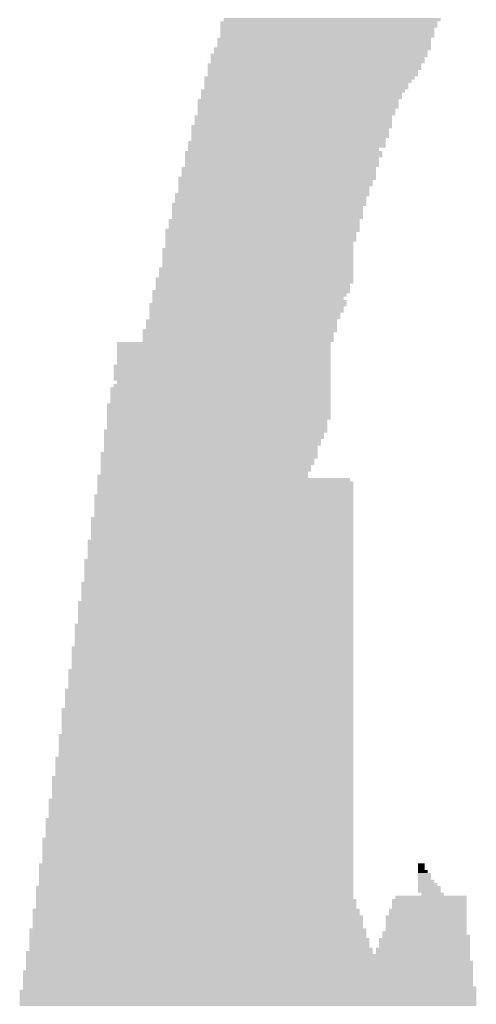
# Model space of a CAD drawing. Extents: x 0 to 579, y 0 to 878.
# Tile 16 of 34: x 160 to 198, y 522 to 604. Entities that reach past the tile are written whole.
import ezdxf

# ---------------------------------------------------------------- set-up
doc = ezdxf.new("R2010")
doc.units = 0
doc.header["$MEASUREMENT"] = 0

msp = doc.modelspace()

# ---------------------------------------------------------------- linework, layer by layer
at = {"color": 7, "linetype": 'Continuous', "lineweight": 0}
for points in [[(176.235, 603.33), (194.29, 603.33), (176.235, 603.599), (194.29, 603.599)], [(176.505, 603.599), (194.559, 603.599), (176.505, 603.869), (194.559, 603.869)], [(176.235, 603.061), (194.29, 603.061), (176.235, 603.33), (194.29, 603.33)], [(176.235, 602.791), (194.021, 602.791), (176.235, 603.061), (194.021, 603.061)], [(176.235, 602.522), (194.021, 602.522), (176.235, 602.791), (194.021, 602.791)], [(175.966, 601.983), (193.751, 601.983), (175.966, 602.252), (193.751, 602.252)], [(175.966, 601.714), (193.751, 601.714), (175.966, 601.983), (193.751, 601.983)], [(176.235, 602.252), (194.021, 602.252), (176.235, 602.522), (194.021, 602.522)], [(175.696, 601.175), (193.751, 601.175), (175.696, 601.444), (193.751, 601.444)], [(175.696, 600.906), (193.482, 600.906), (175.696, 601.175), (193.482, 601.175)], [(175.966, 601.444), (193.751, 601.444), (175.966, 601.714), (193.751, 601.714)], [(175.427, 600.636), (193.482, 600.636), (175.427, 600.906), (193.482, 600.906)], [(175.427, 600.367), (193.212, 600.367), (175.427, 600.636), (193.212, 600.636)], [(175.427, 600.098), (193.212, 600.098), (175.427, 600.367), (193.212, 600.367)], [(175.157, 599.828), (192.943, 599.828), (175.157, 600.098), (192.943, 600.098)], [(175.157, 599.559), (192.943, 599.559), (175.157, 599.828), (192.943, 599.828)], [(175.157, 599.29), (192.673, 599.29), (175.157, 599.559), (192.673, 599.559)], [(174.888, 598.751), (192.404, 598.751), (174.888, 599.02), (192.404, 599.02)], [(174.888, 598.482), (192.134, 598.482), (174.888, 598.751), (192.134, 598.751)], [(175.157, 599.02), (192.673, 599.02), (175.157, 599.29), (192.673, 599.29)], [(174.618, 597.674), (191.595, 597.674), (174.618, 597.943), (191.595, 597.943)], [(174.888, 598.212), (191.865, 598.212), (174.888, 598.482), (191.865, 598.482)], [(174.888, 597.943), (191.865, 597.943), (174.888, 598.212), (191.865, 598.212)], [(174.349, 596.866), (191.056, 596.866), (174.349, 597.135), (191.056, 597.135)], [(174.618, 597.404), (191.326, 597.404), (174.618, 597.674), (191.326, 597.674)], [(174.618, 597.135), (191.326, 597.135), (174.618, 597.404), (191.326, 597.404)], [(174.349, 596.596), (191.056, 596.596), (174.349, 596.866), (191.056, 596.866)], [(174.349, 596.327), (191.056, 596.327), (174.349, 596.596), (191.056, 596.596)], [(174.349, 596.058), (190.787, 596.058), (174.349, 596.327), (190.787, 596.327)], [(174.08, 595.519), (190.517, 595.519), (174.08, 595.788), (190.517, 595.788)], [(174.08, 595.25), (190.517, 595.25), (174.08, 595.519), (190.517, 595.519)], [(174.349, 595.788), (190.787, 595.788), (174.349, 596.058), (190.787, 596.058)], [(173.81, 594.711), (190.517, 594.711), (173.81, 594.98), (190.517, 594.98)], [(173.81, 594.442), (190.248, 594.442), (173.81, 594.711), (190.248, 594.711)], [(174.08, 594.98), (190.517, 594.98), (174.08, 595.25), (190.517, 595.25)], [(173.81, 594.172), (190.248, 594.172), (173.81, 594.442), (190.248, 594.442)], [(173.81, 593.903), (190.248, 593.903), (173.81, 594.172), (190.248, 594.172)], [(173.81, 593.633), (189.978, 593.633), (173.81, 593.903), (189.978, 593.903)], [(173.271, 592.556), (189.709, 592.556), (173.271, 592.825), (189.709, 592.825)], [(173.541, 593.364), (189.978, 593.364), (173.541, 593.633), (189.978, 593.633)], [(173.541, 593.095), (189.978, 593.095), (173.541, 593.364), (189.978, 593.364)], [(173.541, 592.825), (189.439, 592.825), (173.541, 593.095), (189.439, 593.095)], [(173.271, 592.287), (189.709, 592.287), (173.271, 592.556), (189.709, 592.556)], [(173.271, 592.017), (189.439, 592.017), (173.271, 592.287), (189.439, 592.287)], [(173.271, 591.748), (189.439, 591.748), (173.271, 592.017), (189.439, 592.017)], [(173.002, 591.209), (189.17, 591.209), (173.002, 591.479), (189.17, 591.479)], [(173.002, 590.94), (189.17, 590.94), (173.002, 591.209), (189.17, 591.209)], [(173.271, 591.479), (189.439, 591.479), (173.271, 591.748), (189.439, 591.748)], [(172.732, 590.401), (189.17, 590.401), (172.732, 590.671), (189.17, 590.671)], [(172.732, 590.132), (188.901, 590.132), (172.732, 590.401), (188.901, 590.401)], [(173.002, 590.671), (189.17, 590.671), (173.002, 590.94), (189.17, 590.94)], [(172.732, 589.863), (188.901, 589.863), (172.732, 590.132), (188.901, 590.132)], [(172.732, 589.593), (188.631, 589.593), (172.732, 589.863), (188.631, 589.863)], [(172.732, 589.324), (188.631, 589.324), (172.732, 589.593), (188.631, 589.593)], [(172.463, 589.055), (188.631, 589.055), (172.463, 589.324), (188.631, 589.324)], [(172.463, 588.785), (188.362, 588.785), (172.463, 589.055), (188.362, 589.055)], [(172.463, 588.516), (188.362, 588.516), (172.463, 588.785), (188.362, 588.785)], [(172.193, 588.247), (188.362, 588.247), (172.193, 588.516), (188.362, 588.516)], [(172.193, 587.977), (188.092, 587.977), (172.193, 588.247), (188.092, 588.247)], [(172.193, 587.708), (188.092, 587.708), (172.193, 587.977), (188.092, 587.977)], [(171.924, 586.9), (187.823, 586.9), (171.924, 587.169), (187.823, 587.169)], [(172.193, 587.439), (188.092, 587.439), (172.193, 587.708), (188.092, 587.708)], [(172.193, 587.169), (188.092, 587.169), (172.193, 587.439), (188.092, 587.439)], [(171.654, 586.092), (187.823, 586.092), (171.654, 586.361), (187.823, 586.361)], [(171.924, 586.631), (187.823, 586.631), (171.924, 586.9), (187.823, 586.9)], [(171.924, 586.361), (187.823, 586.361), (171.924, 586.631), (187.823, 586.631)], [(171.654, 585.823), (187.553, 585.823), (171.654, 586.092), (187.553, 586.092)], [(171.654, 585.553), (187.553, 585.553), (171.654, 585.823), (187.553, 585.823)], [(171.654, 585.284), (187.553, 585.284), (171.654, 585.553), (187.553, 585.553)], [(171.385, 584.476), (187.284, 584.476), (171.385, 584.745), (187.284, 584.745)], [(171.654, 585.014), (187.284, 585.014), (171.654, 585.284), (187.284, 585.284)], [(171.654, 584.745), (187.284, 584.745), (171.654, 585.014), (187.284, 585.014)], [(171.385, 584.206), (187.284, 584.206), (171.385, 584.476), (187.284, 584.476)], [(171.385, 583.937), (187.284, 583.937), (171.385, 584.206), (187.284, 584.206)], [(171.385, 583.668), (187.284, 583.668), (171.385, 583.937), (187.284, 583.937)], [(171.115, 582.86), (187.284, 582.86), (171.115, 583.129), (187.284, 583.129)], [(171.385, 583.398), (187.284, 583.398), (171.385, 583.668), (187.284, 583.668)], [(171.385, 583.129), (187.284, 583.129), (171.385, 583.398), (187.284, 583.398)], [(170.846, 582.052), (187.284, 582.052), (170.846, 582.321), (187.284, 582.321)], [(171.115, 582.59), (187.284, 582.59), (171.115, 582.86), (187.284, 582.86)], [(171.115, 582.321), (187.284, 582.321), (171.115, 582.59), (187.284, 582.59)], [(170.846, 581.782), (187.284, 581.782), (170.846, 582.052), (187.284, 582.052)], [(170.846, 581.513), (187.014, 581.513), (170.846, 581.782), (187.014, 581.782)], [(170.846, 581.244), (187.014, 581.244), (170.846, 581.513), (187.014, 581.513)], [(170.576, 580.974), (187.014, 580.974), (170.576, 581.244), (187.014, 581.244)], [(170.576, 580.705), (186.745, 580.705), (170.576, 580.974), (186.745, 580.974)], [(170.576, 580.436), (186.475, 580.436), (170.576, 580.705), (186.475, 580.705)], [(170.307, 579.897), (186.745, 579.897), (170.307, 580.166), (186.745, 580.166)], [(170.307, 579.628), (186.475, 579.628), (170.307, 579.897), (186.475, 579.897)], [(170.576, 580.166), (186.745, 580.166), (170.576, 580.436), (186.745, 580.436)], [(170.307, 579.358), (186.475, 579.358), (170.307, 579.628), (186.475, 579.628)], [(170.307, 579.089), (186.206, 579.089), (170.307, 579.358), (186.206, 579.358)], [(170.307, 578.82), (186.206, 578.82), (170.307, 579.089), (186.206, 579.089)], [(170.037, 578.55), (185.936, 578.55), (170.037, 578.82), (185.936, 578.82)], [(170.037, 578.281), (185.936, 578.281), (170.037, 578.55), (185.936, 578.55)], [(170.037, 578.012), (185.936, 578.012), (170.037, 578.281), (185.936, 578.281)], [(169.768, 577.742), (185.936, 577.742), (169.768, 578.012), (185.936, 578.012)], [(169.768, 577.473), (185.667, 577.473), (169.768, 577.742), (185.667, 577.742)], [(169.768, 577.204), (185.667, 577.204), (169.768, 577.473), (185.667, 577.473)], [(167.612, 576.665), (185.397, 576.665), (167.612, 576.934), (185.397, 576.934)], [(167.612, 576.395), (185.397, 576.395), (167.612, 576.665), (185.397, 576.665)], [(169.768, 576.934), (185.667, 576.934), (169.768, 577.204), (185.667, 577.204)], [(167.612, 576.126), (185.397, 576.126), (167.612, 576.395), (185.397, 576.395)], [(167.612, 575.857), (185.397, 575.857), (167.612, 576.126), (185.397, 576.126)], [(167.612, 575.587), (185.397, 575.587), (167.612, 575.857), (185.397, 575.857)], [(167.343, 574.779), (185.397, 574.779), (167.343, 575.049), (185.397, 575.049)], [(167.612, 575.318), (185.397, 575.318), (167.612, 575.587), (185.397, 575.587)], [(167.612, 575.049), (185.397, 575.049), (167.612, 575.318), (185.397, 575.318)], [(167.343, 574.51), (185.397, 574.51), (167.343, 574.779), (185.397, 574.779)], [(167.343, 574.241), (185.397, 574.241), (167.343, 574.51), (185.397, 574.51)], [(167.343, 573.971), (185.397, 573.971), (167.343, 574.241), (185.397, 574.241)], [(167.343, 573.702), (185.397, 573.702), (167.343, 573.971), (185.397, 573.971)], [(167.343, 573.163), (185.397, 573.163), (167.343, 573.433), (185.397, 573.433)], [(167.612, 573.433), (185.397, 573.433), (167.612, 573.702), (185.397, 573.702)], [(167.073, 572.894), (185.397, 572.894), (167.073, 573.163), (185.397, 573.163)], [(167.073, 572.625), (185.397, 572.625), (167.073, 572.894), (185.397, 572.894)], [(167.073, 572.355), (185.397, 572.355), (167.073, 572.625), (185.397, 572.625)], [(167.073, 572.086), (185.397, 572.086), (167.073, 572.355), (185.397, 572.355)], [(166.804, 571.547), (185.397, 571.547), (166.804, 571.817), (185.397, 571.817)], [(166.804, 571.278), (185.397, 571.278), (166.804, 571.547), (185.397, 571.547)], [(167.073, 571.817), (185.397, 571.817), (167.073, 572.086), (185.397, 572.086)], [(166.804, 571.009), (185.397, 571.009), (166.804, 571.278), (185.397, 571.278)], [(166.804, 570.739), (185.397, 570.739), (166.804, 571.009), (185.397, 571.009)], [(166.804, 570.47), (185.397, 570.47), (166.804, 570.739), (185.397, 570.739)], [(166.804, 570.201), (185.128, 570.201), (166.804, 570.47), (185.128, 570.47)], [(166.804, 569.931), (185.128, 569.931), (166.804, 570.201), (185.128, 570.201)], [(166.804, 569.662), (185.128, 569.662), (166.804, 569.931), (185.128, 569.931)], [(166.534, 569.393), (185.128, 569.393), (166.534, 569.662), (185.128, 569.662)], [(166.534, 569.123), (184.858, 569.123), (166.534, 569.393), (184.858, 569.393)], [(166.534, 568.854), (184.858, 568.854), (166.534, 569.123), (184.858, 569.123)], [(166.534, 568.585), (184.589, 568.585), (166.534, 568.854), (184.589, 568.854)], [(166.534, 568.315), (184.589, 568.315), (166.534, 568.585), (184.589, 568.585)], [(166.534, 568.046), (184.32, 568.046), (166.534, 568.315), (184.32, 568.315)], [(166.265, 567.507), (184.32, 567.507), (166.265, 567.776), (184.32, 567.776)], [(166.265, 567.238), (184.32, 567.238), (166.265, 567.507), (184.32, 567.507)], [(166.534, 567.776), (184.32, 567.776), (166.534, 568.046), (184.32, 568.046)], [(166.265, 566.968), (184.05, 566.968), (166.265, 567.238), (184.05, 567.238)], [(166.265, 566.699), (184.05, 566.699), (166.265, 566.968), (184.05, 566.968)], [(166.265, 566.43), (183.781, 566.43), (166.265, 566.699), (183.781, 566.699)], [(165.995, 565.622), (183.511, 565.622), (165.995, 565.891), (183.511, 565.891)], [(166.265, 566.16), (183.781, 566.16), (166.265, 566.43), (183.781, 566.43)], [(166.265, 565.891), (183.511, 565.891), (166.265, 566.16), (183.511, 566.16)], [(165.995, 565.352), (187.014, 565.352), (165.995, 565.622), (187.014, 565.622)], [(165.995, 565.083), (187.284, 565.083), (165.995, 565.352), (187.284, 565.352)], [(165.995, 564.814), (187.284, 564.814), (165.995, 565.083), (187.284, 565.083)], [(165.726, 564.006), (187.284, 564.006), (165.726, 564.275), (187.284, 564.275)], [(165.995, 564.544), (187.284, 564.544), (165.995, 564.814), (187.284, 564.814)], [(165.995, 564.275), (187.284, 564.275), (165.995, 564.544), (187.284, 564.544)], [(165.726, 563.736), (187.284, 563.736), (165.726, 564.006), (187.284, 564.006)], [(165.726, 563.467), (187.284, 563.467), (165.726, 563.736), (187.284, 563.736)], [(165.726, 563.198), (187.284, 563.198), (165.726, 563.467), (187.284, 563.467)], [(165.726, 562.928), (187.284, 562.928), (165.726, 563.198), (187.284, 563.198)], [(165.726, 562.659), (187.284, 562.659), (165.726, 562.928), (187.284, 562.928)], [(165.726, 562.39), (187.284, 562.39), (165.726, 562.659), (187.284, 562.659)], [(165.456, 562.12), (187.284, 562.12), (165.456, 562.39), (187.284, 562.39)], [(165.456, 561.851), (187.284, 561.851), (165.456, 562.12), (187.284, 562.12)], [(165.456, 561.582), (187.284, 561.582), (165.456, 561.851), (187.284, 561.851)], [(165.456, 561.312), (187.284, 561.312), (165.456, 561.582), (187.284, 561.582)], [(165.456, 561.043), (187.284, 561.043), (165.456, 561.312), (187.284, 561.312)], [(165.456, 560.774), (187.284, 560.774), (165.456, 561.043), (187.284, 561.043)], [(165.187, 560.235), (187.284, 560.235), (165.187, 560.504), (187.284, 560.504)], [(165.187, 559.966), (187.284, 559.966), (165.187, 560.235), (187.284, 560.235)], [(165.456, 560.504), (187.284, 560.504), (165.456, 560.774), (187.284, 560.774)], [(165.187, 559.696), (187.284, 559.696), (165.187, 559.966), (187.284, 559.966)], [(165.187, 559.427), (187.284, 559.427), (165.187, 559.696), (187.284, 559.696)], [(165.187, 559.157), (187.284, 559.157), (165.187, 559.427), (187.284, 559.427)], [(164.917, 558.619), (187.284, 558.619), (164.917, 558.888), (187.284, 558.888)], [(164.917, 558.349), (187.284, 558.349), (164.917, 558.619), (187.284, 558.619)], [(165.187, 558.888), (187.284, 558.888), (165.187, 559.157), (187.284, 559.157)], [(164.917, 558.08), (187.284, 558.08), (164.917, 558.349), (187.284, 558.349)], [(164.917, 557.811), (187.284, 557.811), (164.917, 558.08), (187.284, 558.08)], [(164.917, 557.541), (187.284, 557.541), (164.917, 557.811), (187.284, 557.811)], [(164.648, 556.733), (187.284, 556.733), (164.648, 557.003), (187.284, 557.003)], [(164.917, 557.272), (187.284, 557.272), (164.917, 557.541), (187.284, 557.541)], [(164.917, 557.003), (187.284, 557.003), (164.917, 557.272), (187.284, 557.272)], [(164.648, 556.464), (187.284, 556.464), (164.648, 556.733), (187.284, 556.733)], [(164.648, 556.195), (187.284, 556.195), (164.648, 556.464), (187.284, 556.464)], [(164.648, 555.925), (187.284, 555.925), (164.648, 556.195), (187.284, 556.195)], [(164.379, 555.117), (187.284, 555.117), (164.379, 555.387), (187.284, 555.387)], [(164.648, 555.656), (187.284, 555.656), (164.648, 555.925), (187.284, 555.925)], [(164.648, 555.387), (187.284, 555.387), (164.648, 555.656), (187.284, 555.656)], [(164.379, 554.848), (187.284, 554.848), (164.379, 555.117), (187.284, 555.117)], [(164.379, 554.579), (187.284, 554.579), (164.379, 554.848), (187.284, 554.848)], [(164.379, 554.309), (187.284, 554.309), (164.379, 554.579), (187.284, 554.579)], [(164.379, 554.04), (187.284, 554.04), (164.379, 554.309), (187.284, 554.309)], [(164.379, 553.771), (187.284, 553.771), (164.379, 554.04), (187.284, 554.04)], [(164.379, 553.501), (187.284, 553.501), (164.379, 553.771), (187.284, 553.771)], [(164.109, 553.232), (187.284, 553.232), (164.109, 553.501), (187.284, 553.501)], [(164.109, 552.963), (187.284, 552.963), (164.109, 553.232), (187.284, 553.232)], [(164.109, 552.693), (187.284, 552.693), (164.109, 552.963), (187.284, 552.963)], [(164.109, 552.424), (187.284, 552.424), (164.109, 552.693), (187.284, 552.693)], [(164.109, 552.155), (187.284, 552.155), (164.109, 552.424), (187.284, 552.424)], [(164.109, 551.885), (187.284, 551.885), (164.109, 552.155), (187.284, 552.155)], [(164.109, 551.616), (187.284, 551.616), (164.109, 551.885), (187.284, 551.885)], [(163.84, 551.347), (187.284, 551.347), (163.84, 551.616), (187.284, 551.616)], [(163.84, 551.077), (187.284, 551.077), (163.84, 551.347), (187.284, 551.347)], [(163.84, 550.808), (187.284, 550.808), (163.84, 551.077), (187.284, 551.077)], [(163.84, 550.538), (187.284, 550.538), (163.84, 550.808), (187.284, 550.808)], [(163.84, 550.269), (187.284, 550.269), (163.84, 550.538), (187.284, 550.538)], [(163.84, 550), (187.284, 550), (163.84, 550.269), (187.284, 550.269)], [(163.57, 549.461), (187.284, 549.461), (163.57, 549.73), (187.284, 549.73)], [(163.57, 549.192), (187.284, 549.192), (163.57, 549.461), (187.284, 549.461)], [(163.84, 549.73), (187.284, 549.73), (163.84, 550), (187.284, 550)], [(163.57, 548.922), (187.284, 548.922), (163.57, 549.192), (187.284, 549.192)], [(163.57, 548.653), (187.284, 548.653), (163.57, 548.922), (187.284, 548.922)], [(163.57, 548.384), (187.284, 548.384), (163.57, 548.653), (187.284, 548.653)], [(163.301, 547.845), (187.284, 547.845), (163.301, 548.114), (187.284, 548.114)], [(163.301, 547.576), (187.284, 547.576), (163.301, 547.845), (187.284, 547.845)], [(163.57, 548.114), (187.284, 548.114), (163.57, 548.384), (187.284, 548.384)], [(163.301, 547.306), (187.284, 547.306), (163.301, 547.576), (187.284, 547.576)], [(163.301, 547.037), (187.284, 547.037), (163.301, 547.306), (187.284, 547.306)], [(163.301, 546.768), (187.284, 546.768), (163.301, 547.037), (187.284, 547.037)], [(163.031, 546.229), (187.284, 546.229), (163.031, 546.498), (187.284, 546.498)], [(163.031, 545.96), (187.284, 545.96), (163.031, 546.229), (187.284, 546.229)], [(163.301, 546.498), (187.284, 546.498), (163.301, 546.768), (187.284, 546.768)], [(163.031, 545.69), (187.284, 545.69), (163.031, 545.96), (187.284, 545.96)], [(163.031, 545.421), (187.284, 545.421), (163.031, 545.69), (187.284, 545.69)], [(163.031, 545.152), (187.284, 545.152), (163.031, 545.421), (187.284, 545.421)], [(163.031, 544.882), (187.284, 544.882), (163.031, 545.152), (187.284, 545.152)], [(163.031, 544.613), (187.284, 544.613), (163.031, 544.882), (187.284, 544.882)], [(163.031, 544.344), (187.284, 544.344), (163.031, 544.613), (187.284, 544.613)], [(162.762, 544.074), (187.284, 544.074), (162.762, 544.344), (187.284, 544.344)], [(162.762, 543.805), (187.284, 543.805), (162.762, 544.074), (187.284, 544.074)], [(162.762, 543.536), (187.284, 543.536), (162.762, 543.805), (187.284, 543.805)], [(162.762, 543.266), (187.284, 543.266), (162.762, 543.536), (187.284, 543.536)], [(162.762, 542.997), (187.284, 542.997), (162.762, 543.266), (187.284, 543.266)], [(162.762, 542.728), (187.284, 542.728), (162.762, 542.997), (187.284, 542.997)], [(162.492, 542.189), (187.284, 542.189), (162.492, 542.458), (187.284, 542.458)], [(162.492, 541.919), (187.284, 541.919), (162.492, 542.189), (187.284, 542.189)], [(162.762, 542.458), (187.284, 542.458), (162.762, 542.728), (187.284, 542.728)], [(162.492, 541.65), (187.284, 541.65), (162.492, 541.919), (187.284, 541.919)], [(162.492, 541.381), (187.284, 541.381), (162.492, 541.65), (187.284, 541.65)], [(162.492, 541.111), (187.284, 541.111), (162.492, 541.381), (187.284, 541.381)], [(162.223, 540.573), (187.284, 540.573), (162.223, 540.842), (187.284, 540.842)], [(162.223, 540.303), (187.284, 540.303), (162.223, 540.573), (187.284, 540.573)], [(162.492, 540.842), (187.284, 540.842), (162.492, 541.111), (187.284, 541.111)], [(162.223, 540.034), (187.284, 540.034), (162.223, 540.303), (187.284, 540.303)], [(162.223, 539.765), (187.284, 539.765), (162.223, 540.034), (187.284, 540.034)], [(162.223, 539.495), (187.284, 539.495), (162.223, 539.765), (187.284, 539.765)], [(161.953, 538.687), (187.284, 538.687), (161.953, 538.957), (187.284, 538.957)], [(162.223, 539.226), (187.284, 539.226), (162.223, 539.495), (187.284, 539.495)], [(162.223, 538.957), (187.284, 538.957), (162.223, 539.226), (187.284, 539.226)], [(161.953, 538.418), (187.284, 538.418), (161.953, 538.687), (187.284, 538.687)], [(161.953, 538.149), (187.284, 538.149), (161.953, 538.418), (187.284, 538.418)], [(161.953, 537.879), (187.284, 537.879), (161.953, 538.149), (187.284, 538.149)], [(161.684, 537.071), (187.284, 537.071), (161.684, 537.341), (187.284, 537.341)], [(161.953, 537.61), (187.284, 537.61), (161.953, 537.879), (187.284, 537.879)], [(161.953, 537.341), (187.284, 537.341), (161.953, 537.61), (187.284, 537.61)], [(161.684, 536.802), (187.284, 536.802), (161.684, 537.071), (187.284, 537.071)], [(161.684, 536.533), (187.284, 536.533), (161.684, 536.802), (187.284, 536.802)], [(161.684, 536.263), (187.284, 536.263), (161.684, 536.533), (187.284, 536.533)], [(161.414, 535.455), (187.284, 535.455), (161.414, 535.725), (187.284, 535.725)], [(161.684, 535.994), (187.284, 535.994), (161.684, 536.263), (187.284, 536.263)], [(161.684, 535.725), (187.284, 535.725), (161.684, 535.994), (187.284, 535.994)], [(161.414, 535.186), (187.284, 535.186), (161.414, 535.455), (187.284, 535.455)], [(161.414, 534.917), (187.284, 534.917), (161.414, 535.186), (187.284, 535.186)], [(161.414, 534.647), (187.284, 534.647), (161.414, 534.917), (187.284, 534.917)], [(161.414, 534.378), (187.284, 534.378), (161.414, 534.647), (187.284, 534.647)], [(161.414, 534.109), (187.284, 534.109), (161.414, 534.378), (187.284, 534.378)], [(161.414, 533.839), (187.284, 533.839), (161.414, 534.109), (187.284, 534.109)], [(161.145, 533.3), (187.284, 533.3), (161.145, 533.57), (187.284, 533.57)], [(161.145, 533.031), (187.284, 533.031), (161.145, 533.3), (187.284, 533.3)], [(161.414, 533.57), (187.284, 533.57), (161.414, 533.839), (187.284, 533.839)], [(192.673, 533.3), (193.212, 533.3), (192.673, 533.57), (193.212, 533.57)], [(192.673, 533.031), (193.212, 533.031), (192.673, 533.3), (193.212, 533.3)], [(161.145, 532.762), (187.284, 532.762), (161.145, 533.031), (187.284, 533.031)], [(161.145, 532.492), (187.284, 532.492), (161.145, 532.762), (187.284, 532.762)], [(161.145, 532.223), (187.284, 532.223), (161.145, 532.492), (187.284, 532.492)], [(192.673, 532.762), (193.482, 532.762), (192.673, 533.031), (193.482, 533.031)], [(192.673, 532.492), (193.751, 532.492), (192.673, 532.762), (193.751, 532.762)], [(192.673, 532.223), (193.751, 532.223), (192.673, 532.492), (193.751, 532.492)], [(160.875, 531.415), (187.284, 531.415), (160.875, 531.684), (187.284, 531.684)], [(160.875, 531.146), (187.284, 531.146), (160.875, 531.415), (187.284, 531.415)], [(161.145, 531.954), (187.284, 531.954), (161.145, 532.223), (187.284, 532.223)], [(161.145, 531.684), (187.284, 531.684), (161.145, 531.954), (187.284, 531.954)], [(192.673, 531.954), (194.021, 531.954), (192.673, 532.223), (194.021, 532.223)], [(192.673, 531.684), (194.29, 531.684), (192.673, 531.954), (194.29, 531.954)], [(192.673, 531.415), (194.559, 531.415), (192.673, 531.684), (194.559, 531.684)], [(192.673, 531.146), (194.559, 531.146), (192.673, 531.415), (194.559, 531.415)], [(160.875, 530.876), (187.284, 530.876), (160.875, 531.146), (187.284, 531.146)], [(160.875, 530.607), (187.284, 530.607), (160.875, 530.876), (187.284, 530.876)], [(160.875, 530.338), (187.553, 530.338), (160.875, 530.607), (187.553, 530.607)], [(190.517, 530.338), (196.715, 530.338), (190.517, 530.607), (196.715, 530.607)], [(190.787, 530.607), (196.715, 530.607), (190.787, 530.876), (196.715, 530.876)], [(192.943, 530.876), (194.829, 530.876), (192.943, 531.146), (194.829, 531.146)], [(160.606, 529.53), (187.823, 529.53), (160.606, 529.799), (187.823, 529.799)], [(160.875, 530.068), (187.553, 530.068), (160.875, 530.338), (187.553, 530.338)], [(160.875, 529.799), (187.553, 529.799), (160.875, 530.068), (187.553, 530.068)], [(190.248, 529.53), (196.715, 529.53), (190.248, 529.799), (196.715, 529.799)], [(190.517, 530.068), (196.715, 530.068), (190.517, 530.338), (196.715, 530.338)], [(190.517, 529.799), (196.715, 529.799), (190.517, 530.068), (196.715, 530.068)], [(160.606, 529.26), (187.823, 529.26), (160.606, 529.53), (187.823, 529.53)], [(160.606, 528.991), (188.092, 528.991), (160.606, 529.26), (188.092, 529.26)], [(160.606, 528.722), (188.092, 528.722), (160.606, 528.991), (188.092, 528.991)], [(189.978, 528.991), (196.715, 528.991), (189.978, 529.26), (196.715, 529.26)], [(189.978, 528.722), (196.715, 528.722), (189.978, 528.991), (196.715, 528.991)], [(190.248, 529.26), (196.715, 529.26), (190.248, 529.53), (196.715, 529.53)], [(160.336, 527.914), (188.362, 527.914), (160.336, 528.183), (188.362, 528.183)], [(160.606, 528.452), (188.092, 528.452), (160.606, 528.722), (188.092, 528.722)], [(160.606, 528.183), (188.092, 528.183), (160.606, 528.452), (188.092, 528.452)], [(189.978, 528.452), (196.715, 528.452), (189.978, 528.722), (196.715, 528.722)], [(189.978, 528.183), (196.715, 528.183), (189.978, 528.452), (196.715, 528.452)], [(189.978, 527.914), (196.715, 527.914), (189.978, 528.183), (196.715, 528.183)], [(160.336, 527.644), (188.362, 527.644), (160.336, 527.914), (188.362, 527.914)], [(160.336, 527.375), (188.362, 527.375), (160.336, 527.644), (188.362, 527.644)], [(160.336, 527.106), (188.631, 527.106), (160.336, 527.375), (188.631, 527.375)], [(189.439, 527.106), (196.985, 527.106), (189.439, 527.375), (196.985, 527.375)], [(189.709, 527.644), (196.715, 527.644), (189.709, 527.914), (196.715, 527.914)], [(189.709, 527.375), (196.985, 527.375), (189.709, 527.644), (196.985, 527.644)], [(160.336, 526.836), (188.631, 526.836), (160.336, 527.106), (188.631, 527.106)], [(160.336, 526.567), (188.631, 526.567), (160.336, 526.836), (188.631, 526.836)], [(160.336, 526.298), (188.901, 526.298), (160.336, 526.567), (188.901, 526.567)], [(189.17, 526.298), (196.985, 526.298), (189.17, 526.567), (196.985, 526.567)], [(189.439, 526.836), (196.985, 526.836), (189.439, 527.106), (196.985, 527.106)], [(189.439, 526.567), (196.985, 526.567), (189.439, 526.836), (196.985, 526.836)], [(160.067, 526.028), (188.901, 526.028), (160.067, 526.298), (188.901, 526.298)], [(160.067, 525.759), (196.985, 525.759), (160.067, 526.028), (196.985, 526.028)], [(160.067, 525.49), (196.985, 525.49), (160.067, 525.759), (196.985, 525.759)], [(189.17, 526.028), (196.985, 526.028), (189.17, 526.298), (196.985, 526.298)], [(160.067, 525.22), (197.254, 525.22), (160.067, 525.49), (197.254, 525.49)], [(160.067, 524.951), (197.254, 524.951), (160.067, 525.22), (197.254, 525.22)], [(160.067, 524.681), (197.254, 524.681), (160.067, 524.951), (197.254, 524.951)], [(159.797, 524.412), (197.254, 524.412), (159.797, 524.681), (197.254, 524.681)], [(159.797, 524.143), (197.254, 524.143), (159.797, 524.412), (197.254, 524.412)], [(159.797, 523.873), (197.254, 523.873), (159.797, 524.143), (197.254, 524.143)], [(159.797, 523.604), (197.254, 523.604), (159.797, 523.873), (197.254, 523.873)], [(159.797, 523.335), (197.254, 523.335), (159.797, 523.604), (197.254, 523.604)], [(159.797, 523.065), (197.524, 523.065), (159.797, 523.335), (197.524, 523.335)], [(159.528, 522.796), (197.524, 522.796), (159.528, 523.065), (197.524, 523.065)], [(159.528, 522.527), (197.524, 522.527), (159.528, 522.796), (197.524, 522.796)], [(159.528, 522.257), (197.524, 522.257), (159.528, 522.527), (197.524, 522.527)], [(159.528, 521.988), (197.524, 521.988), (159.528, 522.257), (197.524, 522.257)], [(159.528, 521.719), (197.524, 521.719), (159.528, 521.988), (197.524, 521.988)]]:
    msp.add_solid(points, dxfattribs=at)

doc.saveas('drawing.dxf')
